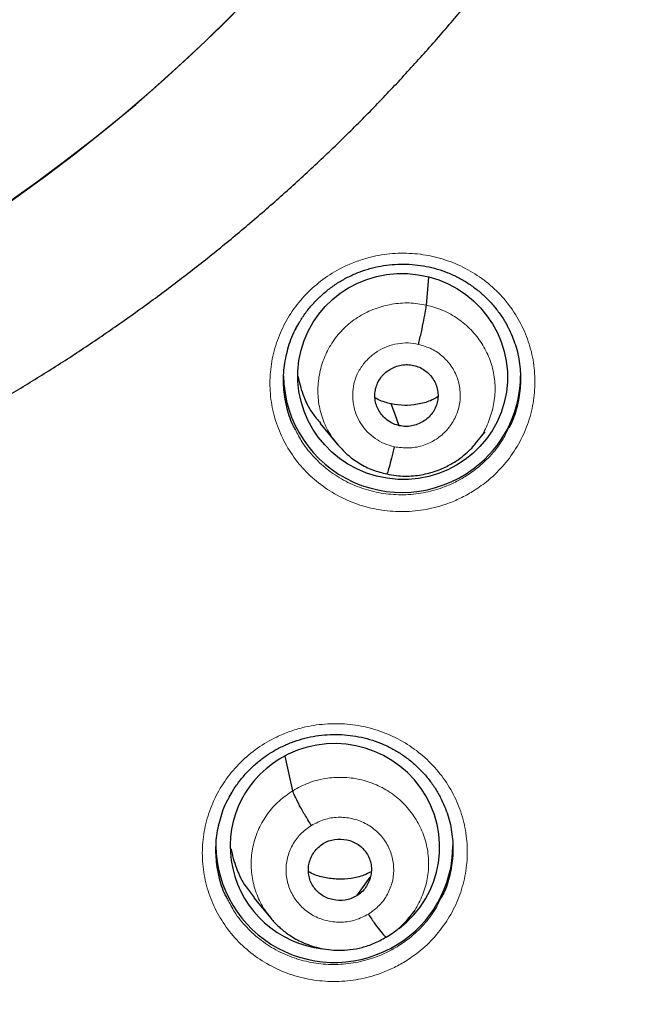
# Model space of a CAD drawing. Header units: millimetres. Extents: x 8 to 2427, y 12 to 2587.
# Tile 112 of 153: x 1108.58 to 1117.47, y 1812.89 to 1827.02. Entities that reach past the tile are written whole.
import ezdxf

# ---------------------------------------------------------------- set-up
doc = ezdxf.new("R2010")
doc.units = ezdxf.units.MM

msp = doc.modelspace()

# ---------------------------------------------------------------- linework, layer by layer
at = {"color": 7, "linetype": 'Continuous', "lineweight": 30}
for p, q in [((1114.417, 1822.924), (1114.453, 1823.322)), ((1112.891, 1821.227), (1113.139, 1820.928)), ((1115.118, 1820.933), (1115.262, 1821.107)), ((1115.122, 1820.945), (1115.114, 1820.936)), ((1112.501, 1815.958), (1112.391, 1816.452)), ((1113.417, 1814.449), (1113.611, 1814.716)), ((1111.943, 1814.423), (1112.189, 1814.125)), ((1114.164, 1814.129), (1114.257, 1814.242))]:
    msp.add_line(p, q, dxfattribs=at)
at = {"color": 7, "linetype": 'Continuous', "lineweight": 30, "flags": 128}
msp.add_lwpolyline([(1114.028, 1821.194), (1113.963, 1821.37), (1113.911, 1821.508)], dxfattribs=at)
at = {"color": 7, "linetype": 'Continuous', "lineweight": 30}
for centre, radius, start, end in [((1095.246, 1843.375), 23.103, 180.848, 359.152), ((1114.068, 1821.938), 1.701, 180.8946, 310.9024), ((1114.111, 1821.914), 1.656, 310.3087, 359.8846), ((1113.097, 1815.193), 1.7, 180.8661, 302.0305), ((1113.135, 1815.172), 1.662, 301.2812, 359.8134)]:
    msp.add_arc(centre, radius, start, end, dxfattribs=at)
at = {"color": 252, "linetype": 'Continuous', "lineweight": 0}
for centre, radius, start, end in [((1095.246, 1843.412), 23.128, 185.0273, 354.9311), ((1095.727, 1844.045), 45.011, 269.5887, 349.589)]:
    msp.add_arc(centre, radius, start, end, dxfattribs=at)
at = {"color": 7, "linetype": 'Continuous', "lineweight": 30}
msp.add_ellipse((1114.076, 1821.901), major_axis=(1.488, -0.227), ratio=0.981562, dxfattribs=at)
for start_param, end_param in [(5.519664, 8.564168), (2.280982, 4.740851)]:
    msp.add_ellipse((1113.105, 1815.155), major_axis=(1.486, -0.227), ratio=0.983284, start_param=start_param, end_param=end_param, dxfattribs=at)
for points, knots in [([(1092.981, 1818.12), (1093.13, 1818.107), (1093.49, 1818.075), (1094.061, 1818.044), (1094.694, 1818.022), (1095.328, 1818.016), (1095.961, 1818.026), (1096.594, 1818.051), (1097.226, 1818.092), (1097.857, 1818.148), (1098.487, 1818.22), (1099.114, 1818.307), (1099.739, 1818.409), (1100.361, 1818.526), (1100.98, 1818.659), (1101.595, 1818.806), (1102.207, 1818.969), (1102.814, 1819.147), (1103.416, 1819.339), (1104.014, 1819.546), (1104.606, 1819.767), (1105.192, 1820.003), (1105.772, 1820.254), (1106.345, 1820.518), (1106.912, 1820.796), (1107.471, 1821.088), (1108.023, 1821.394), (1108.567, 1821.713), (1109.103, 1822.045), (1109.63, 1822.39), (1110.148, 1822.748), (1110.657, 1823.118), (1111.156, 1823.501), (1111.646, 1823.896), (1112.125, 1824.303), (1112.594, 1824.721), (1113.053, 1825.151), (1113.5, 1825.591), (1113.936, 1826.043), (1114.36, 1826.505), (1114.773, 1826.977), (1115.173, 1827.459), (1115.561, 1827.951), (1115.937, 1828.452), (1116.299, 1828.962), (1116.649, 1829.481), (1116.986, 1830.008), (1117.309, 1830.543), (1117.618, 1831.086), (1117.913, 1831.637), (1118.195, 1832.194), (1118.462, 1832.758), (1118.715, 1833.328), (1118.953, 1833.905), (1119.177, 1834.487), (1119.386, 1835.074), (1119.58, 1835.667), (1119.759, 1836.263), (1119.923, 1836.864), (1120.071, 1837.469), (1120.204, 1838.078), (1120.299, 1838.558), (1120.344, 1838.836), (1120.356, 1838.909)], [0, 0, 0, 0, 0.011837, 0.028492, 0.045147, 0.061803, 0.078458, 0.095113, 0.111769, 0.128424, 0.145079, 0.161734, 0.17839, 0.195044, 0.211699, 0.228354, 0.245008, 0.261663, 0.278317, 0.294971, 0.311624, 0.328277, 0.34493, 0.361583, 0.378235, 0.394887, 0.411539, 0.42819, 0.444841, 0.461491, 0.478141, 0.49479, 0.511439, 0.528088, 0.544736, 0.561384, 0.578031, 0.594677, 0.611324, 0.627969, 0.644614, 0.661259, 0.677903, 0.694546, 0.71119, 0.727832, 0.744474, 0.761116, 0.777757, 0.794397, 0.811038, 0.827677, 0.844317, 0.860955, 0.877594, 0.894232, 0.91087, 0.927507, 0.944144, 0.960781, 0.977417, 0.994053, 1, 1, 1, 1]), ([(1087.726, 1797.949), (1087.976, 1797.909), (1088.51, 1797.824), (1089.33, 1797.713), (1090.184, 1797.611), (1091.04, 1797.525), (1091.897, 1797.454), (1092.756, 1797.399), (1093.615, 1797.359), (1094.475, 1797.335), (1095.335, 1797.326), (1096.195, 1797.332), (1097.055, 1797.354), (1097.915, 1797.391), (1098.774, 1797.444), (1099.631, 1797.513), (1100.487, 1797.596), (1101.342, 1797.695), (1102.194, 1797.81), (1103.044, 1797.939), (1103.892, 1798.084), (1104.736, 1798.244), (1105.578, 1798.42), (1106.416, 1798.61), (1107.251, 1798.816), (1108.081, 1799.036), (1108.907, 1799.271), (1109.729, 1799.521), (1110.546, 1799.786), (1111.358, 1800.066), (1112.164, 1800.36), (1112.965, 1800.668), (1113.76, 1800.991), (1114.549, 1801.328), (1115.332, 1801.679), (1116.107, 1802.044), (1116.876, 1802.423), (1117.638, 1802.816), (1118.392, 1803.223), (1119.138, 1803.643), (1119.877, 1804.076), (1120.607, 1804.522), (1121.329, 1804.982), (1122.042, 1805.454), (1122.746, 1805.939), (1123.442, 1806.437), (1124.127, 1806.947), (1124.803, 1807.47), (1125.469, 1808.004), (1126.126, 1808.55), (1126.771, 1809.108), (1127.407, 1809.678), (1128.031, 1810.259), (1128.645, 1810.851), (1129.247, 1811.454), (1129.839, 1812.067), (1130.418, 1812.691), (1130.986, 1813.326), (1131.542, 1813.97), (1132.086, 1814.625), (1132.617, 1815.289), (1133.137, 1815.962), (1133.643, 1816.645), (1134.137, 1817.337), (1134.617, 1818.038), (1135.085, 1818.747), (1135.539, 1819.464), (1135.98, 1820.189), (1136.407, 1820.922), (1136.82, 1821.663), (1137.22, 1822.411), (1137.605, 1823.166), (1137.977, 1823.928), (1138.334, 1824.696), (1138.677, 1825.471), (1139.005, 1826.252), (1139.318, 1827.038), (1139.617, 1827.83), (1139.901, 1828.628), (1140.171, 1829.43), (1140.424, 1830.237), (1140.606, 1830.844), (1140.698, 1831.183), (1140.716, 1831.25)], [0, 0, 0, 0, 0.011054, 0.023535, 0.036015, 0.048496, 0.060976, 0.073457, 0.085937, 0.098418, 0.110898, 0.123379, 0.135859, 0.14834, 0.160821, 0.173301, 0.185782, 0.198262, 0.210743, 0.223223, 0.235704, 0.248184, 0.260665, 0.273145, 0.285626, 0.298106, 0.310586, 0.323067, 0.335547, 0.348027, 0.360508, 0.372988, 0.385468, 0.397948, 0.410428, 0.422908, 0.435388, 0.447868, 0.460348, 0.472828, 0.485308, 0.497787, 0.510267, 0.522747, 0.535226, 0.547706, 0.560185, 0.572665, 0.585144, 0.597623, 0.610103, 0.622582, 0.635061, 0.64754, 0.660019, 0.672498, 0.684976, 0.697455, 0.709934, 0.722413, 0.734891, 0.74737, 0.759848, 0.772326, 0.784805, 0.797283, 0.809761, 0.822239, 0.834717, 0.847195, 0.859673, 0.872151, 0.884629, 0.897106, 0.909584, 0.922062, 0.934539, 0.947017, 0.959494, 0.971972, 0.984449, 0.996926, 1, 1, 1, 1]), ([(1112.546, 1822.587), (1112.563, 1822.619), (1112.604, 1822.699), (1112.685, 1822.817), (1112.786, 1822.942), (1112.9, 1823.057), (1113.024, 1823.162), (1113.159, 1823.255), (1113.302, 1823.335), (1113.451, 1823.4), (1113.605, 1823.451), (1113.763, 1823.487), (1113.924, 1823.509), (1114.088, 1823.515), (1114.252, 1823.507), (1114.415, 1823.483), (1114.574, 1823.444), (1114.727, 1823.391), (1114.874, 1823.324), (1115.012, 1823.243), (1115.142, 1823.15), (1115.264, 1823.044), (1115.375, 1822.927), (1115.474, 1822.799), (1115.546, 1822.69), (1115.58, 1822.621), (1115.59, 1822.6)], [0, 0, 0, 0, 0.029693, 0.072384, 0.115477, 0.158866, 0.202431, 0.246012, 0.28944, 0.332605, 0.375389, 0.417968, 0.460933, 0.504235, 0.547755, 0.591351, 0.634845, 0.678136, 0.721099, 0.763662, 0.806552, 0.8499, 0.893562, 0.937355, 0.981027, 1, 1, 1, 1]), ([(1114.304, 1822.362), (1114.318, 1822.421), (1114.345, 1822.54), (1114.381, 1822.71), (1114.408, 1822.851), (1114.414, 1822.9), (1114.417, 1822.924)], [0, 0, 0, 0, 0.250276, 0.500262, 0.749746, 1, 1, 1, 1]), ([(1112.537, 1821.141), (1112.525, 1821.162), (1112.467, 1821.265), (1112.407, 1821.469), (1112.362, 1821.744), (1112.368, 1822.025), (1112.426, 1822.299), (1112.488, 1822.49), (1112.542, 1822.58), (1112.548, 1822.589)], [0, 0, 0, 0, 0.048459, 0.234498, 0.420349, 0.606198, 0.791907, 0.977614, 1, 1, 1, 1]), ([(1115.59, 1822.604), (1115.628, 1822.522), (1115.704, 1822.354), (1115.761, 1822.082), (1115.774, 1821.802), (1115.736, 1821.524), (1115.676, 1821.31), (1115.616, 1821.197), (1115.6, 1821.167)], [0, 0, 0, 0, 0.182323, 0.36987, 0.557234, 0.744596, 0.931846, 1, 1, 1, 1]), ([(1114.028, 1821.194), (1114, 1821.202), (1113.943, 1821.218), (1113.841, 1821.279), (1113.758, 1821.365), (1113.705, 1821.468), (1113.681, 1821.552), (1113.675, 1821.639), (1113.686, 1821.725), (1113.715, 1821.808), (1113.759, 1821.884), (1113.818, 1821.949), (1113.913, 1822.02), (1114.026, 1822.063), (1114.145, 1822.075), (1114.203, 1822.065), (1114.233, 1822.06)], [0, 0, 0, 0, 0.062687, 0.125238, 0.250228, 0.312862, 0.375221, 0.437551, 0.500014, 0.562473, 0.624793, 0.687145, 0.749776, 0.874766, 0.937316, 1, 1, 1, 1]), ([(1114.233, 1822.06), (1114.261, 1822.052), (1114.318, 1822.036), (1114.42, 1821.976), (1114.503, 1821.889), (1114.556, 1821.786), (1114.581, 1821.702), (1114.586, 1821.616), (1114.575, 1821.529), (1114.547, 1821.447), (1114.502, 1821.371), (1114.443, 1821.306), (1114.348, 1821.235), (1114.235, 1821.192), (1114.116, 1821.18), (1114.058, 1821.19), (1114.028, 1821.194)], [0, 0, 0, 0, 0.0626864, 0.1252379, 0.2502276, 0.3128614, 0.3752208, 0.4375502, 0.5000133, 0.5624725, 0.6247928, 0.6871446, 0.7497755, 0.8747653, 0.9373162, 1, 1, 1, 1]), ([(1112.572, 1821.906), (1112.593, 1821.819), (1112.637, 1821.634), (1112.751, 1821.404), (1112.857, 1821.278), (1112.897, 1821.231)], [0, 0, 0, 0, 0.35366, 0.756043, 1, 1, 1, 1]), ([(1113.911, 1821.508), (1113.849, 1821.523), (1113.767, 1821.543), (1113.697, 1821.586), (1113.681, 1821.596)], [0, 0, 0, 0, 0.766869, 1, 1, 1, 1]), ([(1114.582, 1821.607), (1114.547, 1821.588), (1114.455, 1821.539), (1114.291, 1821.497), (1114.1, 1821.477), (1113.974, 1821.498), (1113.911, 1821.508)], [0, 0, 0, 0, 0.174566, 0.450043, 0.72473, 1, 1, 1, 1]), ([(1113.134, 1820.936), (1113.182, 1820.883), (1113.277, 1820.777), (1113.451, 1820.651), (1113.642, 1820.553), (1113.781, 1820.52), (1113.85, 1820.503)], [0, 0, 0, 0, 0.251053, 0.501418, 0.750864, 1, 1, 1, 1]), ([(1113.85, 1820.503), (1113.894, 1820.494), (1113.98, 1820.477), (1114.147, 1820.467), (1114.342, 1820.484), (1114.55, 1820.538), (1114.724, 1820.614), (1114.866, 1820.7), (1114.978, 1820.787), (1115.063, 1820.867), (1115.108, 1820.92), (1115.128, 1820.944)], [0, 0, 0, 0, 0.095161, 0.185654, 0.353319, 0.503912, 0.637369, 0.753619, 0.852727, 0.934797, 1, 1, 1, 1]), ([(1113.957, 1820.892), (1113.95, 1820.864), (1113.936, 1820.806), (1113.91, 1820.702), (1113.881, 1820.594), (1113.859, 1820.524), (1113.852, 1820.509), (1113.85, 1820.505)], [0, 0, 0, 0, 0.146055, 0.291871, 0.58413, 0.876574, 1, 1, 1, 1]), ([(1111.576, 1815.84), (1111.593, 1815.873), (1111.634, 1815.952), (1111.715, 1816.071), (1111.816, 1816.195), (1111.929, 1816.31), (1112.054, 1816.415), (1112.189, 1816.508), (1112.332, 1816.587), (1112.481, 1816.653), (1112.635, 1816.703), (1112.792, 1816.739), (1112.953, 1816.761), (1113.117, 1816.767), (1113.281, 1816.759), (1113.444, 1816.735), (1113.603, 1816.697), (1113.757, 1816.643), (1113.903, 1816.576), (1114.041, 1816.496), (1114.172, 1816.403), (1114.293, 1816.298), (1114.404, 1816.181), (1114.503, 1816.054), (1114.576, 1815.944), (1114.61, 1815.874), (1114.621, 1815.852)], [0, 0, 0, 0, 0.029873, 0.072535, 0.115598, 0.158954, 0.202483, 0.246021, 0.289402, 0.332515, 0.375244, 0.417761, 0.460664, 0.503905, 0.547369, 0.590912, 0.634356, 0.677599, 0.720518, 0.76304, 0.805888, 0.849199, 0.892828, 0.936597, 0.980255, 1, 1, 1, 1]), ([(1112.767, 1815.46), (1112.734, 1815.512), (1112.67, 1815.614), (1112.586, 1815.764), (1112.523, 1815.89), (1112.508, 1815.936), (1112.501, 1815.958)], [0, 0, 0, 0, 0.251707, 0.500913, 0.749292, 1, 1, 1, 1]), ([(1114.621, 1815.857), (1114.659, 1815.774), (1114.734, 1815.607), (1114.791, 1815.335), (1114.804, 1815.056), (1114.766, 1814.779), (1114.707, 1814.566), (1114.647, 1814.454), (1114.631, 1814.425)], [0, 0, 0, 0, 0.182616, 0.370561, 0.558242, 0.745923, 0.93339, 1, 1, 1, 1]), ([(1111.565, 1814.403), (1111.554, 1814.423), (1111.496, 1814.525), (1111.437, 1814.727), (1111.393, 1815.003), (1111.398, 1815.283), (1111.456, 1815.556), (1111.518, 1815.745), (1111.572, 1815.834), (1111.578, 1815.843)], [0, 0, 0, 0, 0.046688, 0.233445, 0.41995, 0.606454, 0.792719, 0.978982, 1, 1, 1, 1]), ([(1113.417, 1814.449), (1113.39, 1814.435), (1113.338, 1814.406), (1113.222, 1814.379), (1113.101, 1814.383), (1112.988, 1814.419), (1112.91, 1814.461), (1112.843, 1814.518), (1112.789, 1814.586), (1112.749, 1814.664), (1112.726, 1814.748), (1112.721, 1814.835), (1112.737, 1814.949), (1112.786, 1815.058), (1112.862, 1815.148), (1112.911, 1815.182), (1112.935, 1815.198)], [0, 0, 0, 0, 0.062684, 0.125227, 0.250207, 0.312844, 0.375207, 0.437537, 0.5, 0.562463, 0.624794, 0.687157, 0.749794, 0.874773, 0.937316, 1, 1, 1, 1]), ([(1112.935, 1815.198), (1112.961, 1815.213), (1113.013, 1815.241), (1113.129, 1815.268), (1113.25, 1815.264), (1113.363, 1815.229), (1113.441, 1815.186), (1113.508, 1815.129), (1113.562, 1815.061), (1113.602, 1814.983), (1113.626, 1814.899), (1113.631, 1814.812), (1113.614, 1814.698), (1113.565, 1814.589), (1113.49, 1814.499), (1113.441, 1814.465), (1113.417, 1814.449)], [0, 0, 0, 0, 0.062684, 0.125226, 0.250206, 0.312842, 0.375206, 0.437535, 0.499999, 0.562462, 0.624792, 0.687156, 0.749793, 0.874773, 0.937316, 1, 1, 1, 1]), ([(1111.611, 1815.129), (1111.634, 1815.034), (1111.681, 1814.841), (1111.801, 1814.603), (1111.907, 1814.476), (1111.948, 1814.427)], [0, 0, 0, 0, 0.371707, 0.758965, 1, 1, 1, 1]), ([(1113.625, 1814.796), (1113.591, 1814.778), (1113.501, 1814.73), (1113.337, 1814.694), (1113.146, 1814.682), (1112.956, 1814.708), (1112.813, 1814.746), (1112.742, 1814.787), (1112.726, 1814.796)], [0, 0, 0, 0, 0.1239211, 0.3273985, 0.5314615, 0.7357812, 0.9395644, 1, 1, 1, 1]), ([(1113.585, 1814.187), (1113.617, 1814.138), (1113.682, 1814.039), (1113.765, 1813.93), (1113.819, 1813.867), (1113.831, 1813.865), (1113.834, 1813.865)], [0, 0, 0, 0, 0.287788, 0.578726, 0.869717, 1, 1, 1, 1]), ([(1112.187, 1814.127), (1112.204, 1814.107), (1112.247, 1814.056), (1112.335, 1813.971), (1112.465, 1813.872), (1112.609, 1813.792), (1112.75, 1813.736), (1112.875, 1813.7), (1113.014, 1813.676), (1113.165, 1813.666), (1113.328, 1813.675), (1113.498, 1813.707), (1113.673, 1813.764), (1113.782, 1813.826), (1113.839, 1813.858)], [0, 0, 0, 0, 0.0436175, 0.1101016, 0.1998912, 0.3130792, 0.3784805, 0.4497026, 0.5267775, 0.6097121, 0.6984707, 0.7930135, 0.8934011, 1, 1, 1, 1]), ([(1113.839, 1813.858), (1113.901, 1813.896), (1114.025, 1813.972), (1114.122, 1814.082), (1114.171, 1814.137)], [0, 0, 0, 0, 0.499234, 1, 1, 1, 1])]:
    msp.add_open_spline(points, degree=3, knots=knots, dxfattribs=at)
at = {"color": 252, "linetype": 'Continuous', "lineweight": 0}
for points, knots in [([(1115.079, 1820.249), (1115.146, 1820.294), (1115.302, 1820.398), (1115.513, 1820.603), (1115.704, 1820.856), (1115.847, 1821.137), (1115.941, 1821.438), (1115.98, 1821.749), (1115.967, 1822.062), (1115.899, 1822.368), (1115.781, 1822.659), (1115.612, 1822.926), (1115.401, 1823.162), (1115.152, 1823.358), (1114.872, 1823.512), (1114.569, 1823.617), (1114.252, 1823.671), (1113.93, 1823.672), (1113.652, 1823.627), (1113.422, 1823.557), (1113.2, 1823.465), (1112.959, 1823.322), (1112.714, 1823.117), (1112.509, 1822.875), (1112.347, 1822.604), (1112.235, 1822.309), (1112.174, 1822.001), (1112.167, 1821.688), (1112.214, 1821.378), (1112.315, 1821.08), (1112.464, 1820.803), (1112.66, 1820.555), (1112.896, 1820.343), (1113.166, 1820.173), (1113.461, 1820.048), (1113.774, 1819.975), (1114.095, 1819.954), (1114.415, 1819.986), (1114.686, 1820.059), (1114.907, 1820.151), (1115.022, 1820.216), (1115.079, 1820.249)], [0, 0, 0, 0, 0.020449, 0.047259, 0.074069, 0.100877, 0.127684, 0.154506, 0.181329, 0.208175, 0.235022, 0.261892, 0.288763, 0.315646, 0.34253, 0.369409, 0.396289, 0.42315, 0.45001, 0.466786, 0.483561, 0.510369, 0.537177, 0.563984, 0.590792, 0.617603, 0.644413, 0.671242, 0.698071, 0.724926, 0.751781, 0.778657, 0.805533, 0.832417, 0.859301, 0.886176, 0.913051, 0.939904, 0.966757, 0.983379, 1, 1, 1, 1]), ([(1113.149, 1820.925), (1113.115, 1820.965), (1113.028, 1821.068), (1112.934, 1821.264), (1112.867, 1821.499), (1112.853, 1821.744), (1112.886, 1821.986), (1112.965, 1822.219), (1113.088, 1822.433), (1113.253, 1822.619), (1113.451, 1822.77), (1113.677, 1822.879), (1113.919, 1822.944), (1114.17, 1822.966), (1114.335, 1822.938), (1114.417, 1822.924)], [0, 0, 0, 0, 0.050918, 0.130025, 0.209065, 0.288065, 0.367169, 0.44627, 0.525264, 0.604302, 0.683409, 0.762525, 0.841671, 0.920784, 1, 1, 1, 1]), ([(1114.417, 1822.924), (1114.497, 1822.902), (1114.658, 1822.858), (1114.874, 1822.733), (1115.063, 1822.574), (1115.217, 1822.38), (1115.329, 1822.161), (1115.394, 1821.925), (1115.409, 1821.681), (1115.376, 1821.437), (1115.295, 1821.206), (1115.208, 1821.039), (1115.137, 1820.961), (1115.122, 1820.945)], [0, 0, 0, 0, 0.0974885, 0.194846, 0.292245, 0.3896097, 0.4869624, 0.5842329, 0.6814543, 0.7788034, 0.8761493, 0.9733645, 1, 1, 1, 1]), ([(1113.957, 1820.892), (1113.908, 1820.906), (1113.811, 1820.932), (1113.68, 1821.008), (1113.565, 1821.105), (1113.473, 1821.222), (1113.406, 1821.354), (1113.367, 1821.498), (1113.356, 1821.646), (1113.373, 1821.794), (1113.413, 1821.916), (1113.454, 1821.99), (1113.477, 1822.026), (1113.489, 1822.044), (1113.499, 1822.057), (1113.511, 1822.074), (1113.535, 1822.105), (1113.577, 1822.151), (1113.628, 1822.198), (1113.677, 1822.236), (1113.749, 1822.283), (1113.855, 1822.335), (1114.002, 1822.375), (1114.155, 1822.388), (1114.254, 1822.371), (1114.304, 1822.362)], [0, 0, 0, 0, 0.062594, 0.124975, 0.187333, 0.249627, 0.311862, 0.374268, 0.436881, 0.499529, 0.562173, 0.597215, 0.606392, 0.615564, 0.624733, 0.626526, 0.642237, 0.673451, 0.704738, 0.728651, 0.749879, 0.81238, 0.874899, 0.937373, 1, 1, 1, 1]), ([(1114.304, 1822.362), (1114.369, 1822.343), (1114.498, 1822.304), (1114.663, 1822.187), (1114.793, 1822.035), (1114.877, 1821.854), (1114.911, 1821.658), (1114.891, 1821.46), (1114.82, 1821.273), (1114.702, 1821.11), (1114.544, 1820.983), (1114.359, 1820.9), (1114.157, 1820.864), (1114.024, 1820.883), (1113.957, 1820.892)], [0, 0, 0, 0, 0.083334, 0.166666, 0.249998, 0.333329, 0.416665, 0.5, 0.583333, 0.666663, 0.75, 0.833335, 0.916666, 1, 1, 1, 1]), ([(1114.967, 1820.461), (1114.916, 1820.432), (1114.814, 1820.373), (1114.616, 1820.291), (1114.373, 1820.225), (1114.087, 1820.196), (1113.8, 1820.215), (1113.613, 1820.259), (1113.432, 1820.317), (1113.256, 1820.391), (1113.014, 1820.543), (1112.805, 1820.734), (1112.64, 1820.934), (1112.568, 1821.079), (1112.537, 1821.141)], [0, 0, 0, 0, 0.061994, 0.123987, 0.224129, 0.324271, 0.424408, 0.524546, 0.524806, 0.625096, 0.725387, 0.82565, 0.925914, 1, 1, 1, 1]), ([(1115.6, 1821.167), (1115.574, 1821.113), (1115.509, 1820.974), (1115.354, 1820.777), (1115.167, 1820.594), (1115.027, 1820.501), (1114.967, 1820.461)], [0, 0, 0, 0, 0.187128, 0.481355, 0.775581, 1, 1, 1, 1]), ([(1114.11, 1813.507), (1114.177, 1813.551), (1114.332, 1813.654), (1114.542, 1813.858), (1114.733, 1814.11), (1114.876, 1814.391), (1114.97, 1814.69), (1115.01, 1815.001), (1114.998, 1815.314), (1114.93, 1815.619), (1114.811, 1815.91), (1114.643, 1816.176), (1114.432, 1816.412), (1114.182, 1816.608), (1113.902, 1816.762), (1113.599, 1816.867), (1113.282, 1816.921), (1112.96, 1816.922), (1112.682, 1816.878), (1112.452, 1816.808), (1112.231, 1816.716), (1111.99, 1816.574), (1111.745, 1816.37), (1111.539, 1816.128), (1111.377, 1815.858), (1111.265, 1815.564), (1111.204, 1815.257), (1111.197, 1814.944), (1111.244, 1814.634), (1111.344, 1814.337), (1111.494, 1814.061), (1111.69, 1813.813), (1111.925, 1813.6), (1112.195, 1813.431), (1112.49, 1813.306), (1112.803, 1813.233), (1113.124, 1813.212), (1113.445, 1813.244), (1113.716, 1813.317), (1113.938, 1813.408), (1114.053, 1813.474), (1114.11, 1813.507)], [0, 0, 0, 0, 0.020268, 0.04706, 0.073852, 0.100652, 0.127453, 0.154281, 0.181109, 0.207972, 0.234836, 0.261727, 0.288617, 0.315516, 0.342414, 0.369297, 0.39618, 0.42303, 0.44988, 0.466632, 0.483385, 0.510181, 0.536977, 0.563772, 0.590568, 0.617375, 0.644182, 0.671021, 0.69786, 0.724734, 0.751607, 0.778503, 0.805399, 0.832295, 0.85919, 0.886064, 0.912938, 0.939777, 0.966616, 0.983308, 1, 1, 1, 1]), ([(1112.501, 1815.958), (1112.574, 1815.998), (1112.72, 1816.078), (1112.965, 1816.139), (1113.215, 1816.157), (1113.464, 1816.127), (1113.702, 1816.049), (1113.919, 1815.928), (1114.107, 1815.766), (1114.259, 1815.573), (1114.372, 1815.355), (1114.439, 1815.119), (1114.456, 1814.875), (1114.425, 1814.632), (1114.342, 1814.401), (1114.252, 1814.232), (1114.179, 1814.153), (1114.162, 1814.134)], [0, 0, 0, 0, 0.069997, 0.139897, 0.209827, 0.279733, 0.34963, 0.419468, 0.489269, 0.559162, 0.629055, 0.698856, 0.768694, 0.838591, 0.908497, 0.978428, 1, 1, 1, 1]), ([(1112.195, 1814.126), (1112.161, 1814.166), (1112.075, 1814.268), (1111.981, 1814.463), (1111.912, 1814.697), (1111.895, 1814.941), (1111.927, 1815.184), (1112.008, 1815.417), (1112.133, 1815.629), (1112.296, 1815.817), (1112.433, 1815.911), (1112.501, 1815.958)], [0, 0, 0, 0, 0.073237, 0.189079, 0.304768, 0.420519, 0.536366, 0.652229, 0.768133, 0.883986, 1, 1, 1, 1]), ([(1112.767, 1815.46), (1112.827, 1815.491), (1112.946, 1815.553), (1113.149, 1815.584), (1113.351, 1815.566), (1113.542, 1815.497), (1113.708, 1815.382), (1113.838, 1815.23), (1113.922, 1815.049), (1113.956, 1814.853), (1113.937, 1814.655), (1113.865, 1814.469), (1113.748, 1814.305), (1113.639, 1814.226), (1113.585, 1814.187)], [0, 0, 0, 0, 0.083336, 0.16667, 0.250005, 0.333339, 0.416673, 0.500003, 0.583336, 0.666668, 0.750003, 0.833337, 0.916667, 1, 1, 1, 1]), ([(1113.585, 1814.187), (1113.525, 1814.156), (1113.405, 1814.094), (1113.202, 1814.063), (1113, 1814.081), (1112.809, 1814.15), (1112.643, 1814.265), (1112.514, 1814.418), (1112.429, 1814.598), (1112.395, 1814.794), (1112.415, 1814.992), (1112.487, 1815.178), (1112.603, 1815.342), (1112.712, 1815.421), (1112.767, 1815.46)], [0, 0, 0, 0, 0.0833328, 0.1666627, 0.2499973, 0.3333316, 0.4166641, 0.499997, 0.5833265, 0.6666607, 0.7499951, 0.8333296, 0.9166637, 1, 1, 1, 1]), ([(1113.998, 1813.72), (1113.947, 1813.691), (1113.844, 1813.632), (1113.646, 1813.55), (1113.403, 1813.485), (1113.117, 1813.456), (1112.83, 1813.475), (1112.643, 1813.519), (1112.462, 1813.577), (1112.286, 1813.651), (1112.044, 1813.803), (1111.834, 1813.993), (1111.67, 1814.194), (1111.596, 1814.34), (1111.565, 1814.403)], [0, 0, 0, 0, 0.062145, 0.12429, 0.224191, 0.324092, 0.423988, 0.523885, 0.524282, 0.624442, 0.724603, 0.824769, 0.924936, 1, 1, 1, 1]), ([(1114.631, 1814.425), (1114.605, 1814.371), (1114.539, 1814.232), (1114.384, 1814.035), (1114.197, 1813.852), (1114.058, 1813.76), (1113.998, 1813.72)], [0, 0, 0, 0, 0.189607, 0.483604, 0.7776, 1, 1, 1, 1])]:
    msp.add_open_spline(points, degree=3, knots=knots, dxfattribs=at)

doc.saveas('drawing.dxf')
